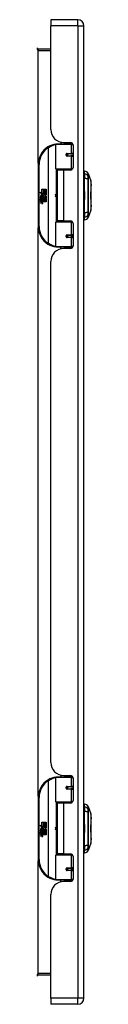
# Model space of a CAD drawing. Header units: inches. Extents: x 10 to 140, y 9 to 92.
# Tile 3 of 8: x 50.78 to 52.04, y 39.44 to 62.5. Entities that reach past the tile are written whole.
import ezdxf

# ---------------------------------------------------------------- set-up
doc = ezdxf.new("R2010")
doc.units = ezdxf.units.IN
doc.header["$LTSCALE"] = 8.944272
doc.header["$MEASUREMENT"] = 0
doc.layers.add('Visible Edges(ANSI)', color=7, linetype='Continuous', lineweight=25)
doc.layers.add('Visible Tangent Edges(ANSI)', color=7, linetype='Continuous', lineweight=25)

msp = doc.modelspace()

# ---------------------------------------------------------------- linework, layer by layer
at = {"layer": 'Visible Edges(ANSI)'}
for p, q in [((51.1, 62.503), (51.1, 62.362)), ((51.734, 62.503), (51.1, 62.503)), ((51.1, 59.929), (51.1, 62.362)), ((51.875, 39.581), (51.875, 62.362)), ((51.1, 61.811), (50.806, 61.811)), ((51.217, 59.011), (51.217, 59.577)), ((51.236, 59.596), (51.556, 59.596)), ((51.337, 59.634), (51.337, 59.596)), ((51.402, 59.626), (51.563, 59.626)), ((51.459, 59.626), (51.459, 59.596)), ((51.612, 59.596), (51.556, 59.596)), ((51.612, 59.596), (51.613, 59.596)), ((51.62, 59.569), (51.62, 59.039)), ((51.475, 59.359), (51.476, 59.357)), ((51.48, 59.358), (51.476, 59.358)), ((51.565, 59.36), (51.48, 59.36)), ((51.48, 59.318), (51.565, 59.318)), ((51.483, 59.358), (51.483, 59.36)), ((51.483, 59.32), (51.484, 59.318)), ((51.565, 59.36), (51.62, 59.36)), ((51.62, 59.318), (51.565, 59.318)), ((50.805, 59.112), (50.805, 57.658)), ((51.559, 58.996), (51.232, 58.996)), ((51.398, 58.982), (51.25, 58.982)), ((51.25, 58.982), (51.25, 57.789)), ((51.306, 58.996), (51.306, 58.982)), ((51.563, 58.982), (51.398, 58.982)), ((51.491, 58.996), (51.491, 58.982)), ((51.559, 58.996), (51.601, 58.996)), ((51.89, 58.891), (51.89, 58.957)), ((51.89, 58.891), (51.89, 58.784)), ((51.975, 58.9), (52.04, 58.731)), ((51.887, 58.772), (51.875, 58.772)), ((51.89, 57.986), (51.89, 58.784)), ((50.844, 58.461), (50.89, 58.437)), ((50.889, 58.418), (50.844, 58.461)), ((50.875, 58.416), (50.889, 58.418)), ((50.918, 58.386), (50.875, 58.416)), ((50.881, 58.34), (50.881, 58.376)), ((50.89, 58.531), (50.921, 58.531)), ((50.89, 58.437), (50.89, 58.531)), ((50.89, 58.374), (50.89, 58.351)), ((50.893, 58.435), (50.922, 58.42)), ((50.921, 58.435), (50.893, 58.435)), ((50.906, 58.379), (50.918, 58.386)), ((50.922, 58.42), (50.912, 58.418)), ((50.912, 58.418), (50.939, 58.399)), ((50.943, 58.37), (50.914, 58.35)), ((50.921, 58.531), (50.921, 58.435)), ((50.926, 58.531), (50.957, 58.531)), ((50.926, 58.435), (50.926, 58.531)), ((50.957, 58.435), (50.926, 58.435)), ((50.939, 58.399), (50.991, 58.435)), ((50.991, 58.335), (50.943, 58.37)), ((50.957, 58.531), (50.957, 58.435)), ((50.961, 58.435), (50.961, 58.531)), ((50.961, 58.531), (50.992, 58.531)), ((50.991, 58.435), (50.961, 58.435)), ((50.992, 58.401), (50.967, 58.384)), ((50.967, 58.384), (50.992, 58.37)), ((50.992, 58.531), (50.992, 58.401)), ((50.992, 58.37), (50.992, 58.306)), ((51.875, 58.482), (51.887, 58.482)), ((50.858, 58.341), (50.885, 58.317)), ((50.858, 58.326), (50.858, 58.341)), ((50.877, 58.313), (50.858, 58.326)), ((50.858, 58.303), (50.877, 58.31)), ((50.858, 58.287), (50.858, 58.303)), ((50.885, 58.3), (50.858, 58.287)), ((50.858, 58.281), (50.911, 58.271)), ((50.858, 58.268), (50.858, 58.281)), ((50.88, 58.264), (50.858, 58.268)), ((50.858, 58.248), (50.891, 58.242)), ((50.858, 58.235), (50.858, 58.248)), ((50.88, 58.231), (50.858, 58.235)), ((50.858, 58.215), (50.891, 58.209)), ((50.858, 58.202), (50.858, 58.215)), ((50.891, 58.196), (50.858, 58.202)), ((50.869, 58.347), (50.861, 58.347)), ((50.877, 58.31), (50.877, 58.313)), ((50.885, 58.317), (50.911, 58.331)), ((50.911, 58.277), (50.885, 58.3)), ((50.911, 58.315), (50.893, 58.308)), ((50.893, 58.308), (50.893, 58.306)), ((50.893, 58.306), (50.911, 58.293)), ((50.896, 58.306), (50.914, 58.313)), ((50.992, 58.306), (50.896, 58.306)), ((50.901, 58.261), (50.901, 58.258)), ((50.911, 58.26), (50.901, 58.261)), ((50.904, 58.302), (50.992, 58.302)), ((50.914, 58.294), (50.904, 58.302)), ((50.908, 58.257), (50.914, 58.257)), ((50.911, 58.331), (50.911, 58.315)), ((50.911, 58.293), (50.911, 58.277)), ((50.911, 58.271), (50.911, 58.26)), ((50.914, 58.335), (50.991, 58.335)), ((50.914, 58.313), (50.914, 58.335)), ((50.914, 58.273), (50.914, 58.294)), ((50.992, 58.273), (50.914, 58.273)), ((50.914, 58.269), (50.992, 58.269)), ((50.914, 58.257), (50.914, 58.269)), ((50.992, 58.24), (50.915, 58.24)), ((50.992, 58.302), (50.992, 58.273)), ((50.992, 58.269), (50.992, 58.24)), ((51.887, 58.288), (51.875, 58.288)), ((51.887, 57.998), (51.875, 57.998)), ((51.89, 57.986), (51.89, 57.879)), ((52.04, 58.039), (51.975, 57.871)), ((51.217, 57.193), (51.217, 57.76)), ((51.232, 57.775), (51.559, 57.775)), ((51.398, 57.789), (51.25, 57.789)), ((51.306, 57.775), (51.306, 57.789)), ((51.398, 57.789), (51.563, 57.789)), ((51.491, 57.775), (51.491, 57.789)), ((51.601, 57.775), (51.559, 57.775)), ((51.62, 57.732), (51.62, 57.201)), ((51.89, 57.813), (51.89, 57.879)), ((51.565, 57.452), (51.48, 57.452)), ((51.483, 57.45), (51.484, 57.452)), ((51.565, 57.452), (51.62, 57.452)), ((51.475, 57.411), (51.476, 57.413)), ((51.476, 57.412), (51.48, 57.412)), ((51.48, 57.411), (51.565, 57.411)), ((51.483, 57.413), (51.483, 57.411)), ((51.62, 57.411), (51.565, 57.411)), ((51.556, 57.174), (51.236, 57.174)), ((51.337, 57.137), (51.337, 57.174)), ((51.563, 57.144), (51.402, 57.144)), ((51.459, 57.144), (51.459, 57.174)), ((51.556, 57.174), (51.612, 57.174)), ((51.613, 57.174), (51.612, 57.174)), ((51.1, 45.101), (51.1, 56.842)), ((51.217, 44.183), (51.217, 44.749)), ((51.236, 44.768), (51.556, 44.768)), ((51.337, 44.805), (51.337, 44.768)), ((51.402, 44.798), (51.563, 44.798)), ((51.459, 44.798), (51.459, 44.768)), ((51.612, 44.768), (51.556, 44.768)), ((51.612, 44.768), (51.613, 44.768)), ((51.475, 44.531), (51.476, 44.529)), ((51.48, 44.53), (51.476, 44.53)), ((51.565, 44.532), (51.48, 44.532)), ((51.483, 44.53), (51.483, 44.532)), ((51.565, 44.532), (51.62, 44.532)), ((51.62, 44.741), (51.62, 44.211)), ((50.805, 44.284), (50.805, 42.83)), ((51.48, 44.49), (51.565, 44.49)), ((51.483, 44.492), (51.484, 44.49)), ((51.62, 44.49), (51.565, 44.49)), ((51.559, 44.168), (51.232, 44.168)), ((51.398, 44.154), (51.25, 44.154)), ((51.25, 44.154), (51.25, 42.961)), ((51.306, 44.168), (51.306, 44.154)), ((51.563, 44.154), (51.398, 44.154)), ((51.491, 44.168), (51.491, 44.154)), ((51.559, 44.168), (51.601, 44.168)), ((51.89, 44.063), (51.89, 44.129)), ((51.89, 44.063), (51.89, 43.956)), ((51.975, 44.072), (52.04, 43.903)), ((51.887, 43.944), (51.875, 43.944)), ((51.89, 43.158), (51.89, 43.956)), ((50.844, 43.633), (50.89, 43.609)), ((50.889, 43.59), (50.844, 43.633)), ((50.89, 43.703), (50.921, 43.703)), ((50.89, 43.609), (50.89, 43.703)), ((50.893, 43.607), (50.922, 43.592)), ((50.921, 43.607), (50.893, 43.607)), ((50.922, 43.592), (50.912, 43.59)), ((50.921, 43.703), (50.921, 43.607)), ((50.926, 43.703), (50.957, 43.703)), ((50.926, 43.607), (50.926, 43.703)), ((50.957, 43.607), (50.926, 43.607)), ((50.939, 43.571), (50.991, 43.607)), ((50.957, 43.703), (50.957, 43.607)), ((50.961, 43.607), (50.961, 43.703)), ((50.961, 43.703), (50.992, 43.703)), ((50.991, 43.607), (50.961, 43.607)), ((50.992, 43.703), (50.992, 43.573)), ((51.875, 43.654), (51.887, 43.654)), ((50.858, 43.513), (50.885, 43.489)), ((50.858, 43.498), (50.858, 43.513)), ((50.877, 43.485), (50.858, 43.498)), ((50.858, 43.475), (50.877, 43.482)), ((50.858, 43.459), (50.858, 43.475)), ((50.885, 43.472), (50.858, 43.459)), ((50.858, 43.453), (50.911, 43.443)), ((50.858, 43.44), (50.858, 43.453)), ((50.88, 43.436), (50.858, 43.44)), ((50.858, 43.42), (50.891, 43.414)), ((50.858, 43.407), (50.858, 43.42)), ((50.88, 43.403), (50.858, 43.407)), ((50.858, 43.387), (50.891, 43.381)), ((50.858, 43.374), (50.858, 43.387)), ((50.891, 43.368), (50.858, 43.374)), ((50.869, 43.519), (50.861, 43.519)), ((50.875, 43.588), (50.889, 43.59)), ((50.918, 43.558), (50.875, 43.588)), ((50.877, 43.482), (50.877, 43.485)), ((50.881, 43.512), (50.881, 43.548)), ((50.885, 43.489), (50.911, 43.503)), ((50.911, 43.449), (50.885, 43.472)), ((50.89, 43.546), (50.89, 43.523)), ((50.911, 43.487), (50.893, 43.48)), ((50.893, 43.48), (50.893, 43.478)), ((50.893, 43.478), (50.911, 43.465)), ((50.896, 43.478), (50.914, 43.485)), ((50.992, 43.478), (50.896, 43.478)), ((50.901, 43.433), (50.901, 43.43)), ((50.911, 43.432), (50.901, 43.433)), ((50.904, 43.473), (50.992, 43.473)), ((50.914, 43.466), (50.904, 43.473)), ((50.906, 43.551), (50.918, 43.558)), ((50.908, 43.429), (50.914, 43.429)), ((50.911, 43.503), (50.911, 43.487)), ((50.911, 43.465), (50.911, 43.449)), ((50.911, 43.443), (50.911, 43.432)), ((50.912, 43.59), (50.939, 43.571)), ((50.943, 43.542), (50.914, 43.522)), ((50.914, 43.507), (50.991, 43.507)), ((50.914, 43.485), (50.914, 43.507)), ((50.914, 43.445), (50.914, 43.466)), ((50.992, 43.445), (50.914, 43.445)), ((50.914, 43.441), (50.992, 43.441)), ((50.914, 43.429), (50.914, 43.441)), ((50.992, 43.412), (50.915, 43.412)), ((50.991, 43.507), (50.943, 43.542)), ((50.992, 43.573), (50.967, 43.556)), ((50.967, 43.556), (50.992, 43.542)), ((50.992, 43.542), (50.992, 43.478)), ((50.992, 43.473), (50.992, 43.445)), ((50.992, 43.441), (50.992, 43.412)), ((51.887, 43.46), (51.875, 43.46)), ((51.887, 43.17), (51.875, 43.17)), ((51.89, 43.158), (51.89, 43.051)), ((52.04, 43.211), (51.975, 43.043)), ((51.217, 42.365), (51.217, 42.932)), ((51.232, 42.947), (51.559, 42.947)), ((51.398, 42.961), (51.25, 42.961)), ((51.306, 42.947), (51.306, 42.961)), ((51.398, 42.961), (51.563, 42.961)), ((51.491, 42.947), (51.491, 42.961)), ((51.601, 42.947), (51.559, 42.947)), ((51.62, 42.904), (51.62, 42.373)), ((51.89, 42.985), (51.89, 43.051)), ((51.475, 42.583), (51.476, 42.585)), ((51.476, 42.584), (51.48, 42.584)), ((51.565, 42.624), (51.48, 42.624)), ((51.48, 42.582), (51.565, 42.582)), ((51.483, 42.622), (51.484, 42.624)), ((51.483, 42.585), (51.483, 42.583)), ((51.565, 42.624), (51.62, 42.624)), ((51.62, 42.582), (51.565, 42.582)), ((51.556, 42.346), (51.236, 42.346)), ((51.337, 42.309), (51.337, 42.346)), ((51.563, 42.316), (51.402, 42.316)), ((51.459, 42.316), (51.459, 42.346)), ((51.556, 42.346), (51.612, 42.346)), ((51.613, 42.346), (51.612, 42.346)), ((51.1, 39.581), (51.1, 42.014)), ((50.806, 40.132), (51.1, 40.132)), ((51.1, 39.581), (51.1, 39.439)), ((51.734, 39.439), (51.1, 39.439))]:
    msp.add_line(p, q, dxfattribs=at)
at = {"layer": 'Visible Edges(ANSI)', "flags": 128}
for points in [[(51.224, 59.592), (51.223, 59.592), (51.223, 59.592), (51.223, 59.592), (51.223, 59.592), (51.222, 59.592), (51.222, 59.592), (51.222, 59.592), (51.222, 59.592), (51.221, 59.592), (51.221, 59.592), (51.221, 59.592), (51.221, 59.592), (51.22, 59.591), (51.22, 59.591), (51.22, 59.591), (51.22, 59.591), (51.219, 59.591), (51.219, 59.591), (51.219, 59.591), (51.219, 59.591), (51.218, 59.591), (51.218, 59.591), (51.218, 59.591), (51.218, 59.591)], [(51.48, 59.318), (51.478, 59.318), (51.475, 59.319), (51.473, 59.319), (51.47, 59.32), (51.468, 59.322), (51.466, 59.324), (51.464, 59.326), (51.463, 59.328), (51.461, 59.331), (51.46, 59.333), (51.46, 59.336), (51.46, 59.339), (51.46, 59.342), (51.46, 59.345), (51.461, 59.347), (51.463, 59.35), (51.464, 59.352), (51.466, 59.354), (51.468, 59.356), (51.47, 59.357), (51.473, 59.358), (51.475, 59.359), (51.478, 59.36), (51.48, 59.36)], [(51.526, 58.982), (51.529, 58.983), (51.532, 58.984), (51.535, 58.985), (51.538, 58.986), (51.541, 58.987), (51.544, 58.988), (51.547, 58.989), (51.55, 58.989), (51.553, 58.99), (51.556, 58.991), (51.559, 58.992), (51.562, 58.992), (51.565, 58.993), (51.568, 58.993), (51.571, 58.994), (51.574, 58.994), (51.577, 58.994), (51.58, 58.995), (51.583, 58.995), (51.586, 58.995), (51.589, 58.995), (51.592, 58.995), (51.595, 58.996), (51.598, 58.996)], [(52.04, 58.041), (52.04, 58.042), (52.04, 58.043), (52.04, 58.045), (52.04, 58.048), (52.04, 58.051), (52.041, 58.056), (52.041, 58.061), (52.041, 58.067), (52.041, 58.074), (52.041, 58.082), (52.041, 58.09), (52.041, 58.099), (52.041, 58.109), (52.041, 58.119), (52.041, 58.13), (52.041, 58.142), (52.041, 58.154), (52.041, 58.167), (52.041, 58.18), (52.041, 58.194), (52.041, 58.208), (52.041, 58.223), (52.041, 58.238), (52.041, 58.253), (52.041, 58.269), (52.041, 58.285), (52.04, 58.301), (52.04, 58.318), (52.04, 58.335), (52.04, 58.351), (52.04, 58.368), (52.04, 58.385), (52.04, 58.402), (52.04, 58.419), (52.04, 58.436), (52.04, 58.452), (52.04, 58.469), (52.041, 58.485), (52.041, 58.501), (52.041, 58.517), (52.041, 58.533), (52.041, 58.548), (52.041, 58.562), (52.041, 58.577), (52.041, 58.591), (52.041, 58.604), (52.041, 58.617), (52.041, 58.629), (52.041, 58.64), (52.041, 58.651), (52.041, 58.662), (52.041, 58.671), (52.041, 58.68), (52.041, 58.689), (52.041, 58.696), (52.041, 58.703), (52.041, 58.709), (52.041, 58.715), (52.04, 58.719), (52.04, 58.723), (52.04, 58.726), (52.04, 58.728), (52.04, 58.729), (52.04, 58.729)], [(51.598, 57.775), (51.595, 57.775), (51.592, 57.775), (51.589, 57.775), (51.586, 57.775), (51.583, 57.775), (51.58, 57.776), (51.577, 57.776), (51.574, 57.776), (51.571, 57.777), (51.568, 57.777), (51.565, 57.778), (51.562, 57.778), (51.559, 57.779), (51.556, 57.78), (51.553, 57.78), (51.55, 57.781), (51.547, 57.782), (51.544, 57.783), (51.541, 57.784), (51.538, 57.785), (51.535, 57.786), (51.532, 57.787), (51.529, 57.788), (51.526, 57.789)], [(51.48, 57.411), (51.478, 57.411), (51.475, 57.411), (51.473, 57.412), (51.47, 57.413), (51.468, 57.415), (51.466, 57.416), (51.464, 57.418), (51.463, 57.421), (51.461, 57.423), (51.46, 57.426), (51.46, 57.429), (51.46, 57.432), (51.46, 57.434), (51.46, 57.437), (51.461, 57.44), (51.463, 57.442), (51.464, 57.445), (51.466, 57.447), (51.468, 57.449), (51.47, 57.45), (51.473, 57.451), (51.475, 57.452), (51.478, 57.452), (51.48, 57.452)], [(51.218, 57.179), (51.218, 57.179), (51.218, 57.179), (51.218, 57.179), (51.219, 57.179), (51.219, 57.179), (51.219, 57.179), (51.219, 57.179), (51.22, 57.179), (51.22, 57.179), (51.22, 57.179), (51.22, 57.179), (51.221, 57.179), (51.221, 57.179), (51.221, 57.179), (51.221, 57.179), (51.222, 57.179), (51.222, 57.179), (51.222, 57.179), (51.222, 57.179), (51.223, 57.179), (51.223, 57.179), (51.223, 57.179), (51.223, 57.179), (51.224, 57.179)], [(51.224, 44.764), (51.223, 44.764), (51.223, 44.764), (51.223, 44.764), (51.223, 44.764), (51.222, 44.764), (51.222, 44.764), (51.222, 44.764), (51.222, 44.764), (51.221, 44.764), (51.221, 44.764), (51.221, 44.764), (51.221, 44.763), (51.22, 44.763), (51.22, 44.763), (51.22, 44.763), (51.22, 44.763), (51.219, 44.763), (51.219, 44.763), (51.219, 44.763), (51.219, 44.763), (51.218, 44.763), (51.218, 44.763), (51.218, 44.763), (51.218, 44.763)], [(51.48, 44.49), (51.478, 44.49), (51.475, 44.491), (51.473, 44.491), (51.47, 44.492), (51.468, 44.494), (51.466, 44.496), (51.464, 44.498), (51.463, 44.5), (51.461, 44.503), (51.46, 44.505), (51.46, 44.508), (51.46, 44.511), (51.46, 44.514), (51.46, 44.517), (51.461, 44.519), (51.463, 44.522), (51.464, 44.524), (51.466, 44.526), (51.468, 44.528), (51.47, 44.529), (51.473, 44.53), (51.475, 44.531), (51.478, 44.532), (51.48, 44.532)], [(51.526, 44.154), (51.529, 44.155), (51.532, 44.156), (51.535, 44.157), (51.538, 44.158), (51.541, 44.159), (51.544, 44.16), (51.547, 44.161), (51.55, 44.161), (51.553, 44.162), (51.556, 44.163), (51.559, 44.163), (51.562, 44.164), (51.565, 44.165), (51.568, 44.165), (51.571, 44.166), (51.574, 44.166), (51.577, 44.166), (51.58, 44.167), (51.583, 44.167), (51.586, 44.167), (51.589, 44.167), (51.592, 44.167), (51.595, 44.168), (51.598, 44.168)], [(52.04, 43.213), (52.04, 43.214), (52.04, 43.215), (52.04, 43.217), (52.04, 43.22), (52.04, 43.223), (52.041, 43.228), (52.041, 43.233), (52.041, 43.239), (52.041, 43.246), (52.041, 43.254), (52.041, 43.262), (52.041, 43.271), (52.041, 43.281), (52.041, 43.291), (52.041, 43.302), (52.041, 43.314), (52.041, 43.326), (52.041, 43.339), (52.041, 43.352), (52.041, 43.366), (52.041, 43.38), (52.041, 43.395), (52.041, 43.41), (52.041, 43.425), (52.041, 43.441), (52.041, 43.457), (52.04, 43.473), (52.04, 43.49), (52.04, 43.507), (52.04, 43.523), (52.04, 43.54), (52.04, 43.557), (52.04, 43.574), (52.04, 43.591), (52.04, 43.608), (52.04, 43.624), (52.04, 43.641), (52.041, 43.657), (52.041, 43.673), (52.041, 43.689), (52.041, 43.705), (52.041, 43.72), (52.041, 43.734), (52.041, 43.749), (52.041, 43.763), (52.041, 43.776), (52.041, 43.789), (52.041, 43.801), (52.041, 43.812), (52.041, 43.823), (52.041, 43.834), (52.041, 43.843), (52.041, 43.852), (52.041, 43.861), (52.041, 43.868), (52.041, 43.875), (52.041, 43.881), (52.041, 43.886), (52.04, 43.891), (52.04, 43.895), (52.04, 43.898), (52.04, 43.9), (52.04, 43.901), (52.04, 43.901)], [(51.598, 42.947), (51.595, 42.947), (51.592, 42.947), (51.589, 42.947), (51.586, 42.947), (51.583, 42.947), (51.58, 42.948), (51.577, 42.948), (51.574, 42.948), (51.571, 42.949), (51.568, 42.949), (51.565, 42.95), (51.562, 42.95), (51.559, 42.951), (51.556, 42.952), (51.553, 42.952), (51.55, 42.953), (51.547, 42.954), (51.544, 42.955), (51.541, 42.956), (51.538, 42.956), (51.535, 42.957), (51.532, 42.959), (51.529, 42.96), (51.526, 42.961)], [(51.48, 42.582), (51.478, 42.583), (51.475, 42.583), (51.473, 42.584), (51.47, 42.585), (51.468, 42.586), (51.466, 42.588), (51.464, 42.59), (51.463, 42.593), (51.461, 42.595), (51.46, 42.598), (51.46, 42.601), (51.46, 42.604), (51.46, 42.606), (51.46, 42.609), (51.461, 42.612), (51.463, 42.614), (51.464, 42.617), (51.466, 42.619), (51.468, 42.62), (51.47, 42.622), (51.473, 42.623), (51.475, 42.624), (51.478, 42.624), (51.48, 42.624)], [(51.218, 42.351), (51.218, 42.351), (51.218, 42.351), (51.218, 42.351), (51.219, 42.351), (51.219, 42.351), (51.219, 42.351), (51.219, 42.351), (51.22, 42.351), (51.22, 42.351), (51.22, 42.351), (51.22, 42.351), (51.221, 42.351), (51.221, 42.351), (51.221, 42.351), (51.221, 42.351), (51.222, 42.351), (51.222, 42.351), (51.222, 42.351), (51.222, 42.351), (51.223, 42.351), (51.223, 42.351), (51.223, 42.351), (51.223, 42.351), (51.224, 42.35)]]:
    msp.add_lwpolyline(points, dxfattribs=at)
at = {"layer": 'Visible Edges(ANSI)'}
for centre in [(51.48, 59.339), (51.48, 57.432), (51.48, 44.511), (51.48, 42.603)]:
    msp.add_circle(centre, 0.0191, dxfattribs=at)
for centre, radius, start, end in [((51.734, 62.362), 0.141, 0, 90), ((50.806, 61.841), 0.03, 180, 270), ((51.402, 59.929), 0.302, 180, 270), ((51.289, 59.112), 0.484, 122.2377, 180), ((51.289, 59.112), 0.484, 98.5081, 122.2377), ((51.236, 59.577), 0.0191, 90, 180), ((51.563, 59.569), 0.0572, 0, 90), ((51.48, 59.339), 0.021, 279.147, 90), ((51.232, 59.011), 0.0153, 180, 270), ((51.563, 59.039), 0.0572, 270, 0), ((51.875, 58.844), 0.114, 29.7291, 82.0587), ((51.966, 58.896), 0.00954, 21.2505, 29.7291), ((51.887, 58.791), 0.0191, 270, 281.537), ((52.036, 58.729), 0.00477, 0.2088, 21.2505), ((50.877, 58.37), 0.0191, 86.5646, 171.5605), ((50.917, 58.364), 0.0588, 171.5605, 197.3343), ((50.897, 58.358), 0.0297, 154.6784, 202.5609), ((50.878, 58.367), 0.0093, 73.5261, 154.6784), ((50.876, 58.35), 0.0386, 44.1684, 86.5646), ((50.888, 58.358), 0.0163, 19.3797, 82.9975), ((50.894, 58.359), 0.00925, 241.4547, 321.1652), ((50.893, 58.36), 0.0106, 321.1652, 19.3797), ((50.883, 58.357), 0.029, 350.4085, 44.1684), ((50.883, 58.357), 0.032, 347.079, 43.1785), ((51.121, 58.385), 0.0935, 342.5328, 17.4672), ((51.887, 58.463), 0.0191, 78.463, 90), ((50.872, 58.22), 0.0451, 57.5992, 80), ((50.873, 58.187), 0.0451, 58.5584, 80.8257), ((50.892, 58.365), 0.0273, 246.1555, 293.8445), ((50.893, 58.254), 0.0119, 260, 293.5571), ((50.893, 58.221), 0.0119, 259.9922, 293.5487), ((50.896, 58.223), 0.0279, 259, 288.4748), ((50.889, 58.247), 0.0122, 6.03, 57.5992), ((50.889, 58.215), 0.0122, 6.1027, 57.6083), ((50.896, 58.248), 0.00581, 293.5571, 6.03), ((50.896, 58.215), 0.00581, 293.5487, 6.1027), ((50.897, 58.256), 0.0279, 273.6169, 286.9928), ((50.888, 58.207), 0.0238, 359.6788, 63.9508), ((50.889, 58.239), 0.0233, 359.4776, 57.4114), ((50.897, 58.354), 0.0147, 293.8445, 355.0802), ((50.902, 58.239), 0.00982, 286.9928, 359.4776), ((50.902, 58.207), 0.0102, 288.4748, 359.6788), ((50.892, 58.24), 0.0233, 358.7952, 46.5849), ((51.887, 58.307), 0.0191, 270, 281.537), ((51.887, 57.979), 0.0191, 78.463, 90), ((52.036, 58.041), 0.00477, 338.7495, 359.7912), ((51.232, 57.76), 0.0153, 90, 180), ((51.563, 57.732), 0.0572, 0, 90), ((51.875, 57.926), 0.114, 277.9413, 330.2709), ((51.966, 57.874), 0.00954, 330.2709, 338.7495), ((51.289, 57.658), 0.484, 180, 237.7623), ((51.48, 57.432), 0.021, 270, 80.853), ((51.289, 57.658), 0.484, 237.7623, 261.4919), ((51.563, 57.201), 0.0572, 270, 0), ((51.402, 56.842), 0.302, 90, 180), ((51.236, 57.193), 0.0191, 180, 270), ((51.402, 45.101), 0.302, 180, 270), ((51.289, 44.284), 0.484, 98.5081, 122.2377), ((51.236, 44.749), 0.0191, 90, 180), ((51.563, 44.741), 0.0572, 0, 90), ((51.289, 44.284), 0.484, 122.2377, 180), ((51.48, 44.511), 0.021, 279.147, 90), ((51.232, 44.183), 0.0153, 180, 270), ((51.563, 44.211), 0.0572, 270, 0), ((51.875, 44.016), 0.114, 29.7291, 82.0587), ((51.966, 44.068), 0.00954, 21.2505, 29.7291), ((51.887, 43.963), 0.0191, 270, 281.537), ((52.036, 43.901), 0.00477, 0.2088, 21.2505), ((51.887, 43.635), 0.0191, 78.463, 90), ((50.877, 43.542), 0.0191, 86.5646, 171.5605), ((50.917, 43.536), 0.0588, 171.5605, 197.3343), ((50.897, 43.53), 0.0297, 154.6784, 202.5609), ((50.878, 43.539), 0.0093, 73.5261, 154.6784), ((50.876, 43.522), 0.0386, 44.1684, 86.5646), ((50.872, 43.392), 0.0451, 57.5992, 80), ((50.873, 43.359), 0.0451, 58.5584, 80.8257), ((50.892, 43.537), 0.0273, 246.1555, 293.8445), ((50.888, 43.53), 0.0163, 19.3797, 82.9975), ((50.894, 43.531), 0.00925, 241.4547, 321.1652), ((50.893, 43.426), 0.0119, 260, 293.5571), ((50.893, 43.393), 0.0119, 259.9922, 293.5487), ((50.896, 43.395), 0.0279, 259, 288.4748), ((50.889, 43.419), 0.0122, 6.03, 57.5992), ((50.889, 43.387), 0.0122, 6.1027, 57.6083), ((50.896, 43.42), 0.00581, 293.5571, 6.03), ((50.896, 43.387), 0.00581, 293.5487, 6.1027), ((50.897, 43.428), 0.0279, 273.6169, 286.9928), ((50.888, 43.379), 0.0238, 359.6788, 63.9508), ((50.893, 43.532), 0.0106, 321.1652, 19.3797), ((50.889, 43.411), 0.0233, 359.4776, 57.4114), ((50.897, 43.526), 0.0147, 293.8445, 355.0802), ((50.883, 43.529), 0.029, 350.4085, 44.1684), ((50.902, 43.41), 0.00982, 286.9928, 359.4776), ((50.902, 43.378), 0.0102, 288.4748, 359.6788), ((50.883, 43.529), 0.032, 347.079, 43.1785), ((50.892, 43.412), 0.0233, 358.7952, 46.5849), ((51.121, 43.557), 0.0935, 342.5328, 17.4672), ((51.887, 43.479), 0.0191, 270, 281.537), ((51.887, 43.151), 0.0191, 78.463, 90), ((52.036, 43.213), 0.00477, 338.7495, 359.7912), ((51.232, 42.932), 0.0153, 90, 180), ((51.563, 42.904), 0.0572, 0, 90), ((51.875, 43.098), 0.114, 277.9413, 330.2709), ((51.966, 43.046), 0.00954, 330.2709, 338.7495), ((51.289, 42.83), 0.484, 180, 237.7623), ((51.48, 42.603), 0.021, 270, 80.853), ((51.289, 42.83), 0.484, 237.7623, 261.4919), ((51.402, 42.014), 0.302, 90, 180), ((51.236, 42.365), 0.0191, 180, 270), ((51.563, 42.373), 0.0572, 270, 0), ((50.806, 40.102), 0.03, 90, 180), ((51.734, 39.581), 0.141, 270, 0)]:
    msp.add_arc(centre, radius, start, end, dxfattribs=at)
at = {"layer": 'Visible Tangent Edges(ANSI)'}
for p, q in [((51.734, 62.362), (51.1, 62.362)), ((51.734, 62.362), (51.734, 62.503)), ((51.734, 62.362), (51.734, 39.581)), ((51.734, 62.362), (51.875, 62.362)), ((50.806, 61.811), (50.806, 61.781)), ((50.806, 61.781), (51.1, 61.781)), ((50.806, 59.143), (50.806, 61.781)), ((51.031, 59.522), (51.041, 59.506)), ((51.574, 59.577), (51.217, 59.577)), ((51.574, 59.577), (51.62, 59.577)), ((51.574, 59.577), (51.574, 59.369)), ((51.597, 59.615), (51.597, 59.596)), ((51.041, 59.506), (51.041, 57.265)), ((51.041, 59.506), (51.045, 59.506)), ((51.045, 57.265), (51.045, 59.506)), ((51.485, 59.369), (51.574, 59.369)), ((51.574, 59.308), (51.485, 59.308)), ((51.62, 59.369), (51.574, 59.369)), ((51.574, 59.308), (51.574, 59.011)), ((51.574, 59.308), (51.62, 59.308)), ((50.805, 59.112), (50.824, 59.112)), ((50.824, 57.658), (50.824, 59.112)), ((51.217, 59.011), (51.574, 59.011)), ((51.224, 58.998), (51.224, 57.773)), ((51.398, 58.982), (51.398, 57.789)), ((51.613, 59.011), (51.574, 59.011)), ((51.597, 58.996), (51.597, 58.993)), ((51.975, 58.836), (51.975, 58.836)), ((51.887, 58.494), (51.887, 58.772)), ((51.975, 58.765), (51.975, 58.765)), ((51.887, 58.494), (51.875, 58.494)), ((51.875, 58.473), (51.887, 58.473)), ((51.887, 58.482), (51.887, 58.494)), ((51.887, 58.482), (51.887, 58.473)), ((51.887, 58.473), (51.887, 58.297)), ((51.887, 58.297), (51.875, 58.297)), ((51.875, 58.276), (51.887, 58.276)), ((51.887, 58.297), (51.887, 58.288)), ((51.887, 58.276), (51.887, 58.288)), ((51.887, 57.998), (51.887, 58.276)), ((51.975, 58.005), (51.975, 58.005)), ((51.975, 57.934), (51.975, 57.934)), ((51.574, 57.76), (51.217, 57.76)), ((51.574, 57.76), (51.613, 57.76)), ((51.574, 57.76), (51.574, 57.462)), ((51.597, 57.778), (51.597, 57.775)), ((50.824, 57.658), (50.805, 57.658)), ((50.806, 44.315), (50.806, 57.628)), ((51.485, 57.462), (51.574, 57.462)), ((51.62, 57.462), (51.574, 57.462)), ((51.041, 57.265), (51.031, 57.249)), ((51.045, 57.265), (51.041, 57.265)), ((51.574, 57.401), (51.485, 57.401)), ((51.574, 57.401), (51.574, 57.193)), ((51.574, 57.401), (51.62, 57.401)), ((51.217, 57.193), (51.574, 57.193)), ((51.62, 57.193), (51.574, 57.193)), ((51.597, 57.174), (51.597, 57.155)), ((51.574, 44.749), (51.217, 44.749)), ((51.574, 44.749), (51.62, 44.749)), ((51.574, 44.749), (51.574, 44.541)), ((51.597, 44.787), (51.597, 44.768)), ((51.031, 44.694), (51.041, 44.678)), ((51.041, 44.678), (51.041, 42.437)), ((51.041, 44.678), (51.045, 44.678)), ((51.045, 42.437), (51.045, 44.678)), ((51.485, 44.541), (51.574, 44.541)), ((51.62, 44.541), (51.574, 44.541)), ((50.805, 44.284), (50.824, 44.284)), ((50.824, 42.83), (50.824, 44.284)), ((51.574, 44.48), (51.485, 44.48)), ((51.574, 44.48), (51.574, 44.183)), ((51.574, 44.48), (51.62, 44.48)), ((51.217, 44.183), (51.574, 44.183)), ((51.224, 44.17), (51.224, 42.945)), ((51.398, 44.154), (51.398, 42.961)), ((51.613, 44.183), (51.574, 44.183)), ((51.597, 44.168), (51.597, 44.165)), ((51.887, 43.666), (51.887, 43.944)), ((51.975, 44.008), (51.975, 44.008)), ((51.975, 43.937), (51.975, 43.937)), ((51.887, 43.666), (51.875, 43.666)), ((51.875, 43.645), (51.887, 43.645)), ((51.887, 43.654), (51.887, 43.666)), ((51.887, 43.654), (51.887, 43.645)), ((51.887, 43.645), (51.887, 43.469)), ((51.887, 43.469), (51.875, 43.469)), ((51.875, 43.448), (51.887, 43.448)), ((51.887, 43.469), (51.887, 43.46)), ((51.887, 43.448), (51.887, 43.46)), ((51.887, 43.17), (51.887, 43.448)), ((51.975, 43.177), (51.975, 43.177)), ((51.574, 42.932), (51.217, 42.932)), ((51.574, 42.932), (51.613, 42.932)), ((51.574, 42.932), (51.574, 42.634)), ((51.597, 42.95), (51.597, 42.947)), ((51.975, 43.106), (51.975, 43.106)), ((50.824, 42.83), (50.805, 42.83)), ((50.806, 40.162), (50.806, 42.8)), ((51.485, 42.634), (51.574, 42.634)), ((51.574, 42.573), (51.485, 42.573)), ((51.62, 42.634), (51.574, 42.634)), ((51.574, 42.573), (51.574, 42.365)), ((51.574, 42.573), (51.62, 42.573)), ((51.041, 42.437), (51.031, 42.421)), ((51.045, 42.437), (51.041, 42.437)), ((51.217, 42.365), (51.574, 42.365)), ((51.62, 42.365), (51.574, 42.365)), ((51.597, 42.346), (51.597, 42.327)), ((51.1, 40.162), (50.806, 40.162)), ((50.806, 40.132), (50.806, 40.162)), ((51.734, 39.581), (51.1, 39.581)), ((51.875, 39.581), (51.734, 39.581)), ((51.734, 39.439), (51.734, 39.581))]:
    msp.add_line(p, q, dxfattribs=at)
at = {"layer": 'Visible Tangent Edges(ANSI)', "flags": 128}
for points in [[(51.485, 59.369), (51.481, 59.369), (51.477, 59.369), (51.473, 59.367), (51.47, 59.366), (51.466, 59.364), (51.463, 59.361), (51.46, 59.358), (51.457, 59.355), (51.455, 59.351), (51.454, 59.347), (51.453, 59.343), (51.453, 59.339), (51.453, 59.335), (51.454, 59.331), (51.456, 59.327), (51.458, 59.323), (51.46, 59.32), (51.463, 59.317), (51.466, 59.314), (51.47, 59.312), (51.473, 59.31), (51.477, 59.309), (51.481, 59.309), (51.485, 59.308)], [(51.598, 58.996), (51.593, 58.996), (51.589, 58.995), (51.584, 58.995), (51.58, 58.995), (51.575, 58.995), (51.571, 58.995), (51.566, 58.994), (51.562, 58.994), (51.557, 58.994), (51.553, 58.993), (51.548, 58.993), (51.544, 58.992), (51.539, 58.992), (51.535, 58.991), (51.53, 58.99), (51.526, 58.99), (51.521, 58.989), (51.517, 58.988), (51.513, 58.987), (51.508, 58.986), (51.504, 58.986), (51.5, 58.985), (51.495, 58.983), (51.491, 58.982)], [(51.974, 58.901), (51.974, 58.901), (51.974, 58.9), (51.974, 58.9), (51.974, 58.899), (51.974, 58.898), (51.974, 58.897), (51.974, 58.895), (51.974, 58.894), (51.974, 58.892), (51.974, 58.89), (51.974, 58.888), (51.974, 58.885), (51.974, 58.882), (51.974, 58.879), (51.974, 58.876), (51.974, 58.873), (51.974, 58.869), (51.974, 58.866), (51.974, 58.862), (51.974, 58.857), (51.974, 58.853), (51.974, 58.848), (51.974, 58.843), (51.974, 58.838)], [(51.974, 58.838), (51.974, 58.837), (51.974, 58.835), (51.974, 58.833), (51.974, 58.831), (51.974, 58.829), (51.974, 58.827), (51.974, 58.825), (51.974, 58.822), (51.974, 58.819), (51.974, 58.817), (51.974, 58.814), (51.974, 58.811), (51.974, 58.808), (51.974, 58.804), (51.974, 58.801), (51.974, 58.797), (51.974, 58.794), (51.974, 58.79), (51.974, 58.786), (51.974, 58.782), (51.974, 58.778), (51.974, 58.774), (51.974, 58.77), (51.974, 58.766)], [(51.975, 58.836), (51.975, 58.842), (51.975, 58.846), (51.975, 58.851), (51.975, 58.856), (51.975, 58.86), (51.975, 58.864), (51.975, 58.868), (51.975, 58.871), (51.975, 58.875), (51.975, 58.878), (51.975, 58.881), (51.975, 58.884), (51.975, 58.886), (51.975, 58.888), (51.975, 58.891), (51.975, 58.892), (51.975, 58.894), (51.975, 58.896), (51.975, 58.897), (51.975, 58.898), (51.975, 58.899), (51.975, 58.899), (51.975, 58.899), (51.975, 58.9)], [(51.975, 58.765), (51.975, 58.77), (51.975, 58.774), (51.975, 58.777), (51.975, 58.781), (51.975, 58.785), (51.975, 58.789), (51.975, 58.792), (51.975, 58.796), (51.975, 58.799), (51.975, 58.803), (51.975, 58.806), (51.975, 58.809), (51.975, 58.812), (51.975, 58.815), (51.975, 58.818), (51.975, 58.82), (51.975, 58.823), (51.975, 58.825), (51.975, 58.827), (51.975, 58.829), (51.975, 58.831), (51.975, 58.833), (51.975, 58.835), (51.975, 58.836)], [(51.974, 58.766), (51.974, 58.735), (51.974, 58.704), (51.974, 58.673), (51.974, 58.642), (51.974, 58.61), (51.974, 58.578), (51.974, 58.546), (51.974, 58.514), (51.974, 58.481), (51.974, 58.449), (51.974, 58.417), (51.974, 58.385), (51.974, 58.352), (51.974, 58.32), (51.974, 58.288), (51.974, 58.256), (51.974, 58.224), (51.974, 58.192), (51.974, 58.16), (51.974, 58.128), (51.974, 58.097), (51.974, 58.066), (51.974, 58.035), (51.974, 58.004)], [(51.975, 58.005), (51.975, 58.036), (51.975, 58.067), (51.975, 58.098), (51.975, 58.129), (51.975, 58.161), (51.975, 58.192), (51.975, 58.224), (51.975, 58.256), (51.975, 58.288), (51.975, 58.32), (51.975, 58.352), (51.975, 58.385), (51.975, 58.417), (51.975, 58.449), (51.975, 58.481), (51.975, 58.513), (51.975, 58.545), (51.975, 58.577), (51.975, 58.609), (51.975, 58.641), (51.975, 58.672), (51.975, 58.704), (51.975, 58.734), (51.975, 58.765)], [(52.04, 58.731), (52.04, 58.731), (52.04, 58.73), (52.04, 58.73), (52.04, 58.729), (52.04, 58.727), (52.04, 58.726), (52.04, 58.724), (52.04, 58.722), (52.04, 58.719), (52.04, 58.717), (52.04, 58.714), (52.04, 58.71), (52.04, 58.707), (52.04, 58.703), (52.04, 58.699), (52.04, 58.695), (52.04, 58.69), (52.04, 58.685), (52.04, 58.68), (52.04, 58.675), (52.04, 58.669), (52.04, 58.664), (52.04, 58.658), (52.04, 58.651)], [(52.04, 58.606), (52.04, 58.59), (52.04, 58.574), (52.04, 58.557), (52.04, 58.539), (52.04, 58.521), (52.04, 58.502), (52.04, 58.483), (52.04, 58.464), (52.04, 58.445), (52.04, 58.425), (52.04, 58.405), (52.04, 58.385), (52.04, 58.365), (52.04, 58.345), (52.04, 58.326), (52.04, 58.306), (52.04, 58.287), (52.04, 58.268), (52.04, 58.249), (52.04, 58.231), (52.04, 58.214), (52.04, 58.197), (52.04, 58.18), (52.04, 58.165)], [(52.04, 58.651), (52.04, 58.65), (52.04, 58.648), (52.041, 58.646), (52.041, 58.644), (52.041, 58.643), (52.041, 58.641), (52.041, 58.639), (52.041, 58.637), (52.041, 58.635), (52.041, 58.633), (52.041, 58.631), (52.041, 58.63), (52.041, 58.628), (52.041, 58.626), (52.041, 58.624), (52.041, 58.622), (52.041, 58.62), (52.041, 58.618), (52.041, 58.616), (52.041, 58.614), (52.041, 58.612), (52.04, 58.61), (52.04, 58.608), (52.04, 58.606)], [(52.04, 58.165), (52.04, 58.163), (52.04, 58.161), (52.041, 58.159), (52.041, 58.157), (52.041, 58.155), (52.041, 58.153), (52.041, 58.151), (52.041, 58.149), (52.041, 58.147), (52.041, 58.145), (52.041, 58.143), (52.041, 58.141), (52.041, 58.139), (52.041, 58.137), (52.041, 58.135), (52.041, 58.133), (52.041, 58.132), (52.041, 58.13), (52.041, 58.128), (52.041, 58.126), (52.041, 58.124), (52.04, 58.123), (52.04, 58.121), (52.04, 58.119)], [(51.974, 58.004), (51.974, 58), (51.974, 57.996), (51.974, 57.992), (51.974, 57.988), (51.974, 57.984), (51.974, 57.98), (51.974, 57.977), (51.974, 57.973), (51.974, 57.97), (51.974, 57.966), (51.974, 57.963), (51.974, 57.96), (51.974, 57.957), (51.974, 57.954), (51.974, 57.951), (51.974, 57.948), (51.974, 57.946), (51.974, 57.943), (51.974, 57.941), (51.974, 57.939), (51.974, 57.937), (51.974, 57.935), (51.974, 57.934), (51.974, 57.932)], [(51.974, 57.932), (51.974, 57.927), (51.974, 57.922), (51.974, 57.918), (51.974, 57.913), (51.974, 57.909), (51.974, 57.905), (51.974, 57.901), (51.974, 57.898), (51.974, 57.894), (51.974, 57.891), (51.974, 57.888), (51.974, 57.885), (51.974, 57.883), (51.974, 57.881), (51.974, 57.878), (51.974, 57.877), (51.974, 57.875), (51.974, 57.874), (51.974, 57.872), (51.974, 57.871), (51.974, 57.871), (51.974, 57.87), (51.974, 57.87), (51.974, 57.87)], [(51.975, 57.934), (51.975, 57.936), (51.975, 57.937), (51.975, 57.939), (51.975, 57.941), (51.975, 57.943), (51.975, 57.945), (51.975, 57.948), (51.975, 57.95), (51.975, 57.953), (51.975, 57.956), (51.975, 57.958), (51.975, 57.961), (51.975, 57.965), (51.975, 57.968), (51.975, 57.971), (51.975, 57.975), (51.975, 57.978), (51.975, 57.982), (51.975, 57.985), (51.975, 57.989), (51.975, 57.993), (51.975, 57.997), (51.975, 58.001), (51.975, 58.005)], [(51.975, 57.871), (51.975, 57.871), (51.975, 57.871), (51.975, 57.872), (51.975, 57.873), (51.975, 57.874), (51.975, 57.875), (51.975, 57.876), (51.975, 57.878), (51.975, 57.88), (51.975, 57.882), (51.975, 57.884), (51.975, 57.887), (51.975, 57.89), (51.975, 57.893), (51.975, 57.896), (51.975, 57.899), (51.975, 57.903), (51.975, 57.907), (51.975, 57.911), (51.975, 57.915), (51.975, 57.919), (51.975, 57.924), (51.975, 57.929), (51.975, 57.934)], [(52.04, 58.119), (52.04, 58.113), (52.04, 58.107), (52.04, 58.101), (52.04, 58.096), (52.04, 58.09), (52.04, 58.085), (52.04, 58.08), (52.04, 58.076), (52.04, 58.071), (52.04, 58.067), (52.04, 58.064), (52.04, 58.06), (52.04, 58.057), (52.04, 58.054), (52.04, 58.051), (52.04, 58.049), (52.04, 58.046), (52.04, 58.045), (52.04, 58.043), (52.04, 58.042), (52.04, 58.041), (52.04, 58.04), (52.04, 58.04), (52.04, 58.039)], [(51.491, 57.788), (51.495, 57.787), (51.5, 57.786), (51.504, 57.785), (51.508, 57.784), (51.513, 57.783), (51.517, 57.782), (51.521, 57.781), (51.526, 57.781), (51.53, 57.78), (51.535, 57.779), (51.539, 57.779), (51.544, 57.778), (51.548, 57.778), (51.553, 57.777), (51.557, 57.777), (51.562, 57.776), (51.566, 57.776), (51.571, 57.776), (51.575, 57.775), (51.58, 57.775), (51.584, 57.775), (51.589, 57.775), (51.593, 57.775), (51.598, 57.775)], [(51.485, 57.462), (51.481, 57.462), (51.477, 57.461), (51.473, 57.46), (51.47, 57.458), (51.466, 57.456), (51.463, 57.454), (51.46, 57.451), (51.458, 57.447), (51.456, 57.444), (51.454, 57.44), (51.453, 57.436), (51.453, 57.432), (51.453, 57.427), (51.454, 57.423), (51.456, 57.419), (51.457, 57.416), (51.46, 57.412), (51.463, 57.409), (51.466, 57.407), (51.47, 57.405), (51.473, 57.403), (51.477, 57.402), (51.481, 57.401), (51.485, 57.401)], [(51.485, 44.541), (51.481, 44.541), (51.477, 44.54), (51.473, 44.539), (51.47, 44.538), (51.466, 44.536), (51.463, 44.533), (51.46, 44.53), (51.457, 44.527), (51.455, 44.523), (51.454, 44.519), (51.453, 44.515), (51.453, 44.511), (51.453, 44.507), (51.454, 44.503), (51.456, 44.499), (51.458, 44.495), (51.46, 44.492), (51.463, 44.489), (51.466, 44.486), (51.47, 44.484), (51.473, 44.482), (51.477, 44.481), (51.481, 44.481), (51.485, 44.48)], [(51.598, 44.168), (51.593, 44.168), (51.589, 44.167), (51.584, 44.167), (51.58, 44.167), (51.575, 44.167), (51.571, 44.167), (51.566, 44.166), (51.562, 44.166), (51.557, 44.166), (51.553, 44.165), (51.548, 44.165), (51.544, 44.164), (51.539, 44.164), (51.535, 44.163), (51.53, 44.162), (51.526, 44.162), (51.521, 44.161), (51.517, 44.16), (51.513, 44.159), (51.508, 44.158), (51.504, 44.157), (51.5, 44.156), (51.495, 44.155), (51.491, 44.154)], [(51.974, 44.073), (51.974, 44.073), (51.974, 44.072), (51.974, 44.072), (51.974, 44.071), (51.974, 44.07), (51.974, 44.069), (51.974, 44.067), (51.974, 44.066), (51.974, 44.064), (51.974, 44.062), (51.974, 44.06), (51.974, 44.057), (51.974, 44.054), (51.974, 44.051), (51.974, 44.048), (51.974, 44.045), (51.974, 44.041), (51.974, 44.037), (51.974, 44.033), (51.974, 44.029), (51.974, 44.025), (51.974, 44.02), (51.974, 44.015), (51.974, 44.01)], [(51.975, 44.008), (51.975, 44.014), (51.975, 44.018), (51.975, 44.023), (51.975, 44.028), (51.975, 44.032), (51.975, 44.036), (51.975, 44.04), (51.975, 44.043), (51.975, 44.047), (51.975, 44.05), (51.975, 44.053), (51.975, 44.056), (51.975, 44.058), (51.975, 44.06), (51.975, 44.063), (51.975, 44.064), (51.975, 44.066), (51.975, 44.068), (51.975, 44.069), (51.975, 44.07), (51.975, 44.071), (51.975, 44.071), (51.975, 44.071), (51.975, 44.072)], [(51.974, 44.01), (51.974, 44.009), (51.974, 44.007), (51.974, 44.005), (51.974, 44.003), (51.974, 44.001), (51.974, 43.999), (51.974, 43.997), (51.974, 43.994), (51.974, 43.991), (51.974, 43.989), (51.974, 43.986), (51.974, 43.983), (51.974, 43.979), (51.974, 43.976), (51.974, 43.973), (51.974, 43.969), (51.974, 43.966), (51.974, 43.962), (51.974, 43.958), (51.974, 43.954), (51.974, 43.95), (51.974, 43.946), (51.974, 43.942), (51.974, 43.938)], [(51.974, 43.938), (51.974, 43.907), (51.974, 43.876), (51.974, 43.845), (51.974, 43.814), (51.974, 43.782), (51.974, 43.75), (51.974, 43.718), (51.974, 43.686), (51.974, 43.653), (51.974, 43.621), (51.974, 43.589), (51.974, 43.556), (51.974, 43.524), (51.974, 43.492), (51.974, 43.46), (51.974, 43.428), (51.974, 43.396), (51.974, 43.364), (51.974, 43.332), (51.974, 43.3), (51.974, 43.269), (51.974, 43.238), (51.974, 43.207), (51.974, 43.176)], [(51.975, 43.937), (51.975, 43.941), (51.975, 43.945), (51.975, 43.949), (51.975, 43.953), (51.975, 43.957), (51.975, 43.961), (51.975, 43.964), (51.975, 43.968), (51.975, 43.971), (51.975, 43.975), (51.975, 43.978), (51.975, 43.981), (51.975, 43.984), (51.975, 43.987), (51.975, 43.99), (51.975, 43.992), (51.975, 43.995), (51.975, 43.997), (51.975, 43.999), (51.975, 44.001), (51.975, 44.003), (51.975, 44.005), (51.975, 44.007), (51.975, 44.008)], [(51.975, 43.177), (51.975, 43.208), (51.975, 43.239), (51.975, 43.27), (51.975, 43.301), (51.975, 43.333), (51.975, 43.364), (51.975, 43.396), (51.975, 43.428), (51.975, 43.46), (51.975, 43.492), (51.975, 43.524), (51.975, 43.556), (51.975, 43.589), (51.975, 43.621), (51.975, 43.653), (51.975, 43.685), (51.975, 43.717), (51.975, 43.749), (51.975, 43.781), (51.975, 43.813), (51.975, 43.844), (51.975, 43.876), (51.975, 43.906), (51.975, 43.937)], [(52.04, 43.903), (52.04, 43.903), (52.04, 43.902), (52.04, 43.902), (52.04, 43.901), (52.04, 43.899), (52.04, 43.898), (52.04, 43.896), (52.04, 43.894), (52.04, 43.891), (52.04, 43.889), (52.04, 43.886), (52.04, 43.882), (52.04, 43.879), (52.04, 43.875), (52.04, 43.871), (52.04, 43.867), (52.04, 43.862), (52.04, 43.857), (52.04, 43.852), (52.04, 43.847), (52.04, 43.841), (52.04, 43.836), (52.04, 43.829), (52.04, 43.823)], [(52.04, 43.823), (52.04, 43.822), (52.04, 43.82), (52.041, 43.818), (52.041, 43.816), (52.041, 43.814), (52.041, 43.813), (52.041, 43.811), (52.041, 43.809), (52.041, 43.807), (52.041, 43.805), (52.041, 43.803), (52.041, 43.802), (52.041, 43.8), (52.041, 43.798), (52.041, 43.796), (52.041, 43.794), (52.041, 43.792), (52.041, 43.79), (52.041, 43.788), (52.041, 43.786), (52.041, 43.784), (52.04, 43.782), (52.04, 43.78), (52.04, 43.778)], [(52.04, 43.778), (52.04, 43.762), (52.04, 43.746), (52.04, 43.729), (52.04, 43.711), (52.04, 43.693), (52.04, 43.674), (52.04, 43.655), (52.04, 43.636), (52.04, 43.617), (52.04, 43.597), (52.04, 43.577), (52.04, 43.557), (52.04, 43.537), (52.04, 43.517), (52.04, 43.498), (52.04, 43.478), (52.04, 43.459), (52.04, 43.44), (52.04, 43.421), (52.04, 43.403), (52.04, 43.386), (52.04, 43.369), (52.04, 43.352), (52.04, 43.337)], [(51.974, 43.176), (51.974, 43.172), (51.974, 43.168), (51.974, 43.164), (51.974, 43.16), (51.974, 43.156), (51.974, 43.152), (51.974, 43.149), (51.974, 43.145), (51.974, 43.142), (51.974, 43.138), (51.974, 43.135), (51.974, 43.132), (51.974, 43.129), (51.974, 43.126), (51.974, 43.123), (51.974, 43.12), (51.974, 43.118), (51.974, 43.115), (51.974, 43.113), (51.974, 43.111), (51.974, 43.109), (51.974, 43.107), (51.974, 43.106), (51.974, 43.104)], [(51.975, 43.106), (51.975, 43.108), (51.975, 43.109), (51.975, 43.111), (51.975, 43.113), (51.975, 43.115), (51.975, 43.117), (51.975, 43.12), (51.975, 43.122), (51.975, 43.125), (51.975, 43.128), (51.975, 43.13), (51.975, 43.133), (51.975, 43.136), (51.975, 43.14), (51.975, 43.143), (51.975, 43.146), (51.975, 43.15), (51.975, 43.154), (51.975, 43.157), (51.975, 43.161), (51.975, 43.165), (51.975, 43.169), (51.975, 43.173), (51.975, 43.177)], [(52.04, 43.291), (52.04, 43.285), (52.04, 43.279), (52.04, 43.273), (52.04, 43.268), (52.04, 43.262), (52.04, 43.257), (52.04, 43.252), (52.04, 43.248), (52.04, 43.243), (52.04, 43.239), (52.04, 43.236), (52.04, 43.232), (52.04, 43.229), (52.04, 43.226), (52.04, 43.223), (52.04, 43.221), (52.04, 43.218), (52.04, 43.217), (52.04, 43.215), (52.04, 43.214), (52.04, 43.213), (52.04, 43.212), (52.04, 43.212), (52.04, 43.211)], [(52.04, 43.337), (52.04, 43.335), (52.04, 43.333), (52.041, 43.331), (52.041, 43.329), (52.041, 43.327), (52.041, 43.325), (52.041, 43.323), (52.041, 43.321), (52.041, 43.319), (52.041, 43.317), (52.041, 43.315), (52.041, 43.313), (52.041, 43.311), (52.041, 43.309), (52.041, 43.307), (52.041, 43.305), (52.041, 43.304), (52.041, 43.302), (52.041, 43.3), (52.041, 43.298), (52.041, 43.296), (52.04, 43.295), (52.04, 43.293), (52.04, 43.291)], [(51.491, 42.96), (51.495, 42.959), (51.5, 42.958), (51.504, 42.957), (51.508, 42.956), (51.513, 42.955), (51.517, 42.954), (51.521, 42.953), (51.526, 42.953), (51.53, 42.952), (51.535, 42.951), (51.539, 42.951), (51.544, 42.95), (51.548, 42.95), (51.553, 42.949), (51.557, 42.949), (51.562, 42.948), (51.566, 42.948), (51.571, 42.948), (51.575, 42.947), (51.58, 42.947), (51.584, 42.947), (51.589, 42.947), (51.593, 42.947), (51.598, 42.947)], [(51.974, 43.104), (51.974, 43.099), (51.974, 43.094), (51.974, 43.09), (51.974, 43.085), (51.974, 43.081), (51.974, 43.077), (51.974, 43.073), (51.974, 43.07), (51.974, 43.066), (51.974, 43.063), (51.974, 43.06), (51.974, 43.057), (51.974, 43.055), (51.974, 43.052), (51.974, 43.05), (51.974, 43.049), (51.974, 43.047), (51.974, 43.045), (51.974, 43.044), (51.974, 43.043), (51.974, 43.043), (51.974, 43.042), (51.974, 43.042), (51.974, 43.042)], [(51.975, 43.043), (51.975, 43.043), (51.975, 43.043), (51.975, 43.044), (51.975, 43.045), (51.975, 43.046), (51.975, 43.047), (51.975, 43.048), (51.975, 43.05), (51.975, 43.052), (51.975, 43.054), (51.975, 43.056), (51.975, 43.059), (51.975, 43.062), (51.975, 43.064), (51.975, 43.068), (51.975, 43.071), (51.975, 43.075), (51.975, 43.079), (51.975, 43.083), (51.975, 43.087), (51.975, 43.091), (51.975, 43.096), (51.975, 43.101), (51.975, 43.106)], [(51.485, 42.634), (51.481, 42.634), (51.477, 42.633), (51.473, 42.632), (51.47, 42.63), (51.466, 42.628), (51.463, 42.626), (51.46, 42.623), (51.458, 42.619), (51.456, 42.616), (51.454, 42.612), (51.453, 42.608), (51.453, 42.604), (51.453, 42.599), (51.454, 42.595), (51.456, 42.591), (51.457, 42.588), (51.46, 42.584), (51.463, 42.581), (51.466, 42.579), (51.47, 42.577), (51.473, 42.575), (51.477, 42.574), (51.481, 42.573), (51.485, 42.573)]]:
    msp.add_lwpolyline(points, dxfattribs=at)
at = {"layer": 'Visible Tangent Edges(ANSI)'}
for centre, start, end in [((51.293, 59.112), 99.4349, 122.2377), ((51.289, 59.112), 122.2377, 180), ((51.289, 57.658), 180, 237.7623), ((51.293, 57.658), 237.7623, 260.5651), ((51.289, 44.284), 122.2377, 180), ((51.293, 44.284), 99.4349, 122.2377), ((51.289, 42.83), 180, 237.7623), ((51.293, 42.83), 237.7623, 260.5651)]:
    msp.add_arc(centre, 0.465, start, end, dxfattribs=at)
for centre, major_axis, ratio, start_param, end_param in [((50.806, 61.841), (0, -0.0601), 0.5, 4.712389, 6.283185), ((51.041, 59.506), (-0.0102, 0.0161), 0.161367, 4.610972, 6.283185), ((51.221, 59.572), (-0.0028, 0.0189), 0.187781, 5.698095, 6.283185), ((51.556, 59.577), (0, 0.0191), 0.965926, 4.712389, 6.283185), ((51.612, 59.577), (0, 0.0191), 0.965926, 6.20384, 6.283185), ((51.48, 59.369), (0, -0.00954), 0.476565, 0, 1.570796), ((51.48, 59.308), (0, 0.00954), 0.476565, 4.712389, 6.283185), ((51.565, 59.369), (0, -0.00954), 0.965926, 0, 1.570796), ((51.565, 59.308), (0, 0.00954), 0.965926, 4.712389, 6.283185), ((51.559, 59.011), (0, -0.0153), 0.965926, 0, 1.570796), ((51.875, 58.784), (0.114, 0), 0.946806, 0.522838, 1.432195), ((51.966, 58.834), (0.00954, -0.00009), 0.948405, 0.290838, 0.531485), ((51.875, 58.748), (-0.114, 0), 0.321806, 3.66443, 4.573787), ((51.966, 58.765), (0.00954, 0.00003), 0.317047, 0.281217, 0.521863), ((51.887, 58.5), (0.0191, 0), 0.281534, 4.712389, 4.913747), ((51.887, 58.463), (0.0191, 0), 0.5, 1.369438, 1.570796), ((51.887, 58.307), (-0.0191, 0), 0.5, 1.570796, 1.772154), ((51.887, 58.271), (0.0191, 0), 0.281534, 1.369438, 1.570796), ((51.875, 58.023), (0.114, 0), 0.321806, 4.850991, 5.760348), ((51.875, 57.986), (0.114, 0), 0.946806, 4.850991, 5.760348), ((51.966, 58.006), (0.00954, -0.00003), 0.317047, 5.761322, 6.001968), ((51.966, 57.937), (0.00954, 0.00009), 0.948405, 5.751701, 5.992347), ((51.559, 57.76), (0, 0.0153), 0.965926, 4.712389, 6.283185), ((51.48, 57.462), (0, -0.00954), 0.476565, 0, 1.570796), ((51.565, 57.462), (0, -0.00954), 0.965926, 0, 1.570796), ((51.041, 57.265), (-0.0102, -0.0161), 0.161367, 0, 1.672214), ((51.48, 57.401), (0, 0.00954), 0.476565, 4.712389, 6.283185), ((51.565, 57.401), (0, 0.00954), 0.965926, 4.712389, 6.283185), ((51.221, 57.198), (-0.0028, -0.0189), 0.187781, 0, 0.58509), ((51.556, 57.193), (0, -0.0191), 0.965926, 0, 1.570796), ((51.612, 57.193), (0, -0.0191), 0.965926, 0, 0.079346), ((51.221, 44.744), (-0.0028, 0.0189), 0.187781, 5.698095, 6.283185), ((51.556, 44.749), (0, 0.0191), 0.965926, 4.712389, 6.283185), ((51.612, 44.749), (0, 0.0191), 0.965926, 6.20384, 6.283185), ((51.041, 44.678), (-0.0102, 0.0161), 0.161367, 4.610972, 6.283185), ((51.48, 44.541), (0, -0.00954), 0.476565, 0, 1.570796), ((51.565, 44.541), (0, -0.00954), 0.965926, 0, 1.570796), ((51.48, 44.48), (0, 0.00954), 0.476565, 4.712389, 6.283185), ((51.565, 44.48), (0, 0.00954), 0.965926, 4.712389, 6.283185), ((51.559, 44.183), (0, -0.0153), 0.965926, 0, 1.570796), ((51.875, 43.956), (0.114, 0), 0.946806, 0.522838, 1.432195), ((51.875, 43.92), (-0.114, 0), 0.321806, 3.66443, 4.573787), ((51.966, 44.006), (0.00954, -0.00009), 0.948405, 0.290838, 0.531485), ((51.966, 43.937), (0.00954, 0.00003), 0.317047, 0.281217, 0.521863), ((51.887, 43.672), (0.0191, 0), 0.281534, 4.712389, 4.913747), ((51.887, 43.635), (0.0191, 0), 0.5, 1.369438, 1.570796), ((51.887, 43.479), (-0.0191, 0), 0.5, 1.570796, 1.772154), ((51.887, 43.443), (0.0191, 0), 0.281534, 1.369438, 1.570796), ((51.875, 43.195), (0.114, 0), 0.321806, 4.850991, 5.760348), ((51.966, 43.178), (0.00954, -0.00003), 0.317047, 5.761322, 6.001968), ((51.559, 42.932), (0, 0.0153), 0.965926, 4.712389, 6.283185), ((51.875, 43.158), (0.114, 0), 0.946806, 4.850991, 5.760348), ((51.966, 43.109), (0.00954, 0.00009), 0.948405, 5.751701, 5.992347), ((51.48, 42.634), (0, -0.00954), 0.476565, 0, 1.570796), ((51.48, 42.573), (0, 0.00954), 0.476565, 4.712389, 6.283185), ((51.565, 42.634), (0, -0.00954), 0.965926, 0, 1.570796), ((51.565, 42.573), (0, 0.00954), 0.965926, 4.712389, 6.283185), ((51.041, 42.437), (-0.0102, -0.0161), 0.161367, 0, 1.672214), ((51.221, 42.37), (-0.0028, -0.0189), 0.187781, 0, 0.58509), ((51.556, 42.365), (0, -0.0191), 0.965926, 0, 1.570796), ((51.612, 42.365), (0, -0.0191), 0.965926, 0, 0.079346), ((50.806, 40.102), (0, 0.0601), 0.5, 0, 1.570796)]:
    msp.add_ellipse(centre, major_axis=major_axis, ratio=ratio, start_param=start_param, end_param=end_param, dxfattribs=at)

doc.saveas('drawing.dxf')
